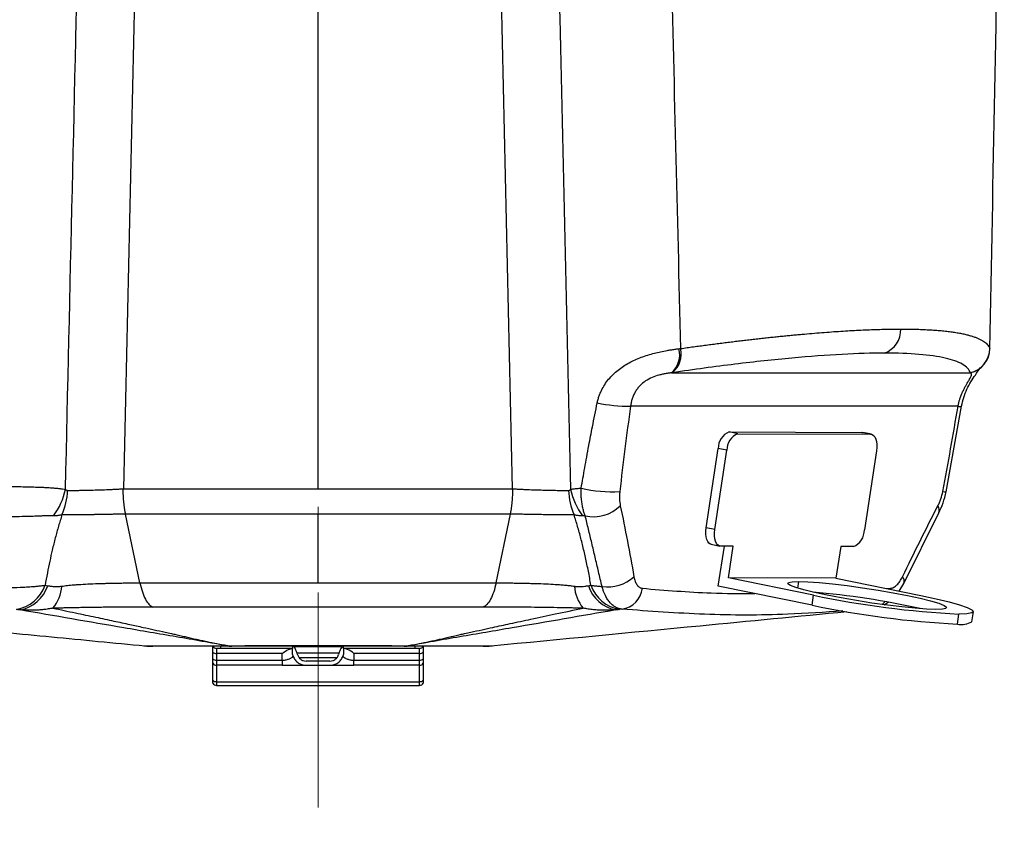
# Model space of a CAD drawing. Header units: millimetres. Extents: x 0 to 594, y 0 to 420.
# Tile 4 of 40: x 119 to 177, y 49 to 97. Entities that reach past the tile are written whole.
import ezdxf

# ---------------------------------------------------------------- set-up
doc = ezdxf.new("R2010")
doc.units = ezdxf.units.MM
doc.linetypes.add('CENTERX2', pattern=[20.32, 12.7, -2.54, 2.54, -2.54])
doc.layers.add('SLD-0', color=7, linetype='Continuous')

msp = doc.modelspace()

# ---------------------------------------------------------------- linework, layer by layer
at = {"color": 7, "linetype": 'Continuous', "lineweight": 25}
for p, q in [((126.637128, 129.372408), (125.286829, 69.026606)), ((148.286218, 69.026595), (146.935918, 129.372408)), ((136.786523, 69.025239), (136.786523, 100.872408)), ((157.673466, 75.878467), (175.333987, 75.878467)), ((173.901096, 68.844172), (174.80978, 73.908048)), ((174.610341, 73.897773), (155.25349, 73.897773)), ((161.59941, 72.281848), (161.087689, 72.386037)), ((161.087689, 72.386037), (168.931765, 72.360603)), ((161.59941, 72.281848), (169.443486, 72.256414)), ((169.443486, 72.256414), (168.931765, 72.360603)), ((168.931765, 72.360603), (168.98007, 72.355692)), ((169.491792, 72.251503), (168.98007, 72.355692)), ((159.718501, 66.72502), (160.43673, 71.402851)), ((160.230222, 66.620831), (160.948452, 71.298662)), ((160.948452, 71.298662), (160.43673, 71.402851)), ((169.792032, 71.269987), (169.073802, 66.592156)), ((125.285672, 69.025239), (136.786523, 69.025239)), ((136.786523, 69.025239), (148.287365, 69.025239)), ((126.263233, 63.468113), (125.413172, 67.532554)), ((136.786523, 67.532451), (125.413194, 67.532451)), ((148.159853, 67.532451), (136.786523, 67.532451)), ((136.786523, 63.467947), (136.786523, 67.532451)), ((147.309814, 63.468114), (148.159874, 67.532554)), ((171.40196, 63.433079), (173.474109, 67.597061)), ((160.230222, 66.620831), (159.718501, 66.72502)), ((160.018741, 65.743504), (160.530462, 65.639315)), ((160.437645, 63.27415), (160.799926, 65.633687)), ((161.327381, 65.631977), (160.578768, 65.634404)), ((161.04009, 63.760845), (161.327381, 65.631977)), ((167.67423, 65.611398), (167.386938, 63.740265)), ((168.422844, 65.60897), (167.67423, 65.611398)), ((166.072014, 62.736321), (161.04009, 63.760845)), ((167.386938, 63.740265), (161.04009, 63.760845)), ((165.133465, 63.154557), (165.194313, 63.55086)), ((167.386938, 63.740265), (172.418863, 62.715741)), ((171.123007, 62.979584), (171.40196, 63.43308)), ((171.38809, 63.408042), (171.401706, 63.432552)), ((165.98129, 62.145437), (160.437645, 63.27415)), ((170.376478, 63.131581), (170.62603, 63.144468)), ((170.616829, 63.082644), (170.62603, 63.144468)), ((165.98129, 62.145437), (166.072014, 62.736321)), ((170.252827, 62.175449), (170.481249, 62.318787)), ((175.431164, 61.171467), (175.521888, 61.762351)), ((174.57043, 61.032481), (174.661154, 61.623365)), ((125.897999, 59.808302), (125.908841, 59.807383)), ((126.493117, 59.751074), (126.551517, 59.745427)), ((130.570017, 59.367939), (130.570017, 59.721347)), ((130.570017, 58.973782), (130.570017, 59.367939)), ((131.036523, 59.596347), (130.786523, 59.596347)), ((130.786523, 59.596347), (130.786523, 59.293426)), ((131.036523, 59.596347), (131.036523, 59.721347)), ((135.286523, 59.596347), (131.036523, 59.596347)), ((135.286523, 59.721347), (135.286523, 59.596347)), ((135.286523, 59.231133), (135.286523, 59.596347)), ((138.286523, 59.596347), (138.286523, 59.721347)), ((142.536523, 59.596347), (138.286523, 59.596347)), ((138.286523, 59.596347), (138.286523, 59.231133)), ((142.536523, 59.596347), (142.536523, 59.721347)), ((142.786523, 59.596347), (142.536523, 59.596347)), ((142.786523, 59.293426), (142.786523, 59.596347)), ((143.00303, 59.721347), (143.00303, 59.367939)), ((143.00303, 59.367939), (143.00303, 58.973782)), ((147.02153, 59.745427), (147.102338, 59.753234)), ((147.663747, 59.807344), (147.675041, 59.808302)), ((130.570017, 58.721347), (130.570017, 58.973782)), ((134.661523, 59.293426), (130.786523, 59.293426)), ((130.786523, 59.293426), (130.786523, 58.899269)), ((130.786523, 58.899269), (134.661523, 58.899269)), ((130.786523, 58.899269), (130.786523, 58.596347)), ((134.661523, 58.899269), (134.661523, 59.293426)), ((134.661523, 58.899269), (134.661523, 58.596347)), ((137.987957, 59.30893), (135.585147, 59.30893)), ((135.668047, 59.04747), (137.904948, 59.04747)), ((137.491501, 58.846347), (136.081545, 58.846347)), ((138.911523, 59.293426), (138.911523, 58.899269)), ((142.786523, 59.293426), (138.911523, 59.293426)), ((138.911523, 58.596347), (138.911523, 58.899269)), ((138.911523, 58.899269), (142.786523, 58.899269)), ((142.786523, 58.899269), (142.786523, 59.293426)), ((142.786523, 58.596347), (142.786523, 58.899269)), ((143.00303, 58.973782), (143.00303, 58.721347)), ((130.570017, 57.715066), (130.570017, 58.721347)), ((134.661523, 58.596347), (130.786523, 58.596347)), ((130.786523, 58.596347), (130.786523, 57.626678)), ((136.081545, 58.596347), (137.491501, 58.596347)), ((142.786523, 58.596347), (138.911523, 58.596347)), ((142.786523, 57.626678), (142.786523, 58.596347)), ((143.00303, 58.721347), (143.00303, 57.715066)), ((130.570017, 57.532008), (130.570017, 57.715066)), ((130.786523, 57.626678), (142.786523, 57.626678)), ((130.786523, 57.626678), (130.786523, 57.407008)), ((142.786523, 57.407008), (142.786523, 57.626678)), ((143.00303, 57.715066), (143.00303, 57.532008)), ((130.786523, 57.407008), (142.786523, 57.407008))]:
    msp.add_line(p, q, dxfattribs=at)
at = {"color": 7, "linetype": 'Continuous', "lineweight": 25, "flags": 128}
for points in [[(169.443486, 72.256414), (169.538078, 72.237175), (169.623223, 72.18083), (169.695651, 72.089544), (169.752577, 71.966825), (169.791814, 71.817389), (169.811855, 71.646979), (169.811928, 71.462144), (169.792032, 71.269987)], [(160.018741, 65.743504), (159.972455, 65.757832), (159.88731, 65.814177), (159.814882, 65.905463), (159.757956, 66.028182), (159.718718, 66.177618), (159.698678, 66.348028), (159.698605, 66.532863), (159.718501, 66.72502)], [(160.578768, 65.634404), (160.484176, 65.653643), (160.399031, 65.709988), (160.326603, 65.801274), (160.269677, 65.923993), (160.23044, 66.073429), (160.210399, 66.243839), (160.210326, 66.428674), (160.230222, 66.620831)], [(173.296564, 61.901202), (172.755613, 61.918553), (172.079768, 61.966934), (171.295002, 62.044487), (170.431471, 62.148231), (169.522363, 62.27418), (168.602612, 62.417494), (167.707565, 62.572664), (166.871617, 62.733728), (166.126894, 62.894496), (165.502015, 63.04879), (165.020993, 63.190681), (164.702315, 63.314716), (164.558226, 63.416127), (164.594264, 63.491019), (164.809045, 63.536513), (165.194313, 63.55086)], [(165.194313, 63.55086), (165.735264, 63.533509), (166.411109, 63.485128), (167.195875, 63.407575), (168.059405, 63.30383), (168.968514, 63.177881), (169.888265, 63.034568), (170.783312, 62.879398), (171.61926, 62.718334), (172.363983, 62.557566), (172.988862, 62.403271), (173.469884, 62.261381), (173.788562, 62.137346), (173.932651, 62.035935), (173.896612, 61.961043), (173.681832, 61.915549), (173.296564, 61.901202)], [(170.128892, 62.188364), (170.243995, 62.299009), (170.296293, 62.359229)], [(172.418863, 62.715741), (173.31108, 62.524422), (174.079766, 62.339228), (174.701562, 62.165787), (175.157577, 62.009369), (175.433955, 61.874726), (175.522298, 61.765949), (175.419921, 61.686345), (175.129936, 61.63833), (174.661154, 61.623365)]]:
    msp.add_lwpolyline(points, dxfattribs=at)
at = {"color": 7, "linetype": 'Continuous', "lineweight": 25}
for centre, radius, start, end in [((169.752086, 78.425688), 1.475464, 290.31787241, 1.5165262), ((156.730058, 76.954108), 1.430742, 311.25291627, 13.99276794), ((156.82724, 76.979388), 1.420808, 309.80542954, 13.48059572), ((174.993163, 77.350156), 1.500908, 283.02973526, 358.48986065), ((175.001777, 77.336868), 1.49576, 282.83249135, 358.58991433), ((155.255904, 83.597177), 9.699404, 258.29014211, 269.98573975), ((174.692709, 74.249467), 0.361211, 256.81859465, 288.87969674), ((161.481554, 71.418172), 1.044936, 112.14352485, 180.84014593), ((161.993275, 71.313983), 1.044936, 112.14352485, 180.84014593), ((118.082092, 69.76779), 3.858688, 322.68750663, 348.38960053), ((118.239082, 69.020787), 3.743766, 335.77553866, 358.64511332), ((155.333867, 69.020602), 3.743687, 181.35191069, 204.22175318), ((155.490949, 69.767754), 3.858675, 191.60980554, 217.31237576), ((154.132863, 76.32049), 7.470662, 256.10313734, 273.73514263), ((173.882422, 69.557505), 0.713591, 255.80742693, 271.49799513), ((153.068563, 69.639674), 2.263728, 257.4470734, 314.32975051), ((173.044702, 67.755917), 0.45781, 339.64953194, 35.28533422), ((168.028979, 66.576835), 1.044936, 292.14352485, 0.84014593), ((153.89544, 65.580459), 2.34876, 262.0715273, 311.66454238), ((171.032129, 63.569077), 0.393988, 339.72528499, 40.66797269), ((118.603088, 64.043506), 2.177547, 279.4441593, 340.69902336), ((118.789217, 63.959347), 2.126791, 280.66194024, 341.87264307), ((119.438709, 63.401441), 2.201827, 319.62492151, 356.55365089), ((154.134299, 63.401465), 2.201815, 183.44695141, 220.37604942), ((154.783865, 63.959304), 2.126753, 198.12644135, 259.33709998), ((154.969938, 64.043518), 2.17756, 199.30128684, 260.55613287), ((154.53486, 63.325364), 1.430292, 278.77939463, 352.73387748), ((162.219299, 16.964557), 46.110769, 77.27768649, 85.26512184), ((177.396309, 116.431143), 54.875984, 258.0907838, 267.1430526), ((177.305585, 115.840259), 54.875984, 258.0907838, 267.1430526), ((174.821728, 62.210941), 1.204956, 257.96237014, 300.38278368), ((126.552544, 59.757529), 0.012146, 263.83922126, 267.77796522), ((127.030733, 64.722234), 4.999826, 264.49676424, 269.99999982), ((127.030734, 64.718099), 4.995691, 264.50178414, 269.99999567), ((130.786523, 59.846347), 0.25, 210, 270), ((130.771318, 59.601044), 0.307994, 229.18728038, 272.82976613), ((131.440408, 63.286243), 3.540869, 270.17406741, 270.40536418), ((131.701296, 61.095068), 1.37266, 259.50072996, 269.97456202), ((131.701365, 60.940886), 1.218478, 258.83667843, 269.96810982), ((141.871711, 60.940903), 1.218495, 270.03188938, 281.16324467), ((141.871779, 61.095083), 1.372675, 270.02543744, 280.49921134), ((142.132668, 63.28623), 3.540856, 269.59464147, 269.82593574), ((142.786523, 59.846347), 0.25, 270, 330), ((142.801728, 59.601044), 0.307994, 267.17023387, 310.81271962), ((146.542314, 64.722234), 4.999826, 270.00000018, 275.50323612), ((146.542314, 64.7181), 4.995692, 270.00000433, 275.49821531), ((147.020504, 59.757528), 0.012144, 272.22222452, 276.16125141), ((130.771318, 59.206887), 0.307994, 229.18728038, 272.82976613), ((142.801728, 59.206887), 0.307994, 267.17023387, 310.81271962), ((130.786523, 58.846347), 0.25, 210, 270), ((142.786523, 58.846347), 0.25, 270, 330), ((130.77473, 57.907149), 0.28072, 223.1769461, 272.40774531), ((142.798316, 57.907149), 0.28072, 267.59225469, 316.8230539), ((130.786523, 57.657008), 0.25, 210, 270), ((142.786523, 57.657008), 0.25, 270, 330)]:
    msp.add_arc(centre, radius, start, end, dxfattribs=at)
for points, knots in [([(121.861827, 68.991207), (122.132885, 80.800808), (122.594842, 100.927645), (123.068654, 121.05497), (123.264453, 129.372408)], [0, 0, 0, 0, 0.586758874, 1, 1, 1, 1]), ([(150.308459, 129.372408), (150.563596, 118.524286), (151.036969, 98.396981), (151.498461, 78.270168), (151.711219, 68.991212)], [0, 0, 0, 0, 0.538975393, 1, 1, 1, 1]), ([(156.918269, 129.372408), (157.154038, 119.990208), (157.590139, 102.635987), (158.014133, 85.282353), (158.208903, 77.310601)], [0, 0, 0, 0, 0.540629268, 1, 1, 1, 1]), ([(176.49355, 77.310601), (176.686792, 87.479694), (176.981417, 102.983856), (177.251321, 118.488537), (177.344197, 123.823785)], [0, 0, 0, 0, 0.655894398, 1, 1, 1, 1]), ([(158.208903, 77.310601), (158.337531, 77.328686), (158.594565, 77.364823), (158.976273, 77.417453), (159.354694, 77.468868), (159.729542, 77.518959), (160.100846, 77.567754), (160.468552, 77.615247), (160.832629, 77.661439), (161.19304, 77.70633), (161.549753, 77.749919), (161.902734, 77.792208), (162.25195, 77.833195), (162.59737, 77.872881), (162.938963, 77.911266), (163.2767, 77.94835), (163.610551, 77.984133), (163.940488, 78.018615), (164.266483, 78.051795), (164.58851, 78.083674), (164.906542, 78.114252), (165.220555, 78.143529), (165.628818, 78.180376), (166.126224, 78.223015), (166.705773, 78.269094), (167.270527, 78.310322), (167.820253, 78.346701), (168.354721, 78.378229), (168.873722, 78.404908), (169.377019, 78.426731), (169.864519, 78.443728), (170.335632, 78.455782), (170.791656, 78.463335), (171.081953, 78.464269), (171.227033, 78.464736)], [0, 0, 0, 0, 0.024231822, 0.048421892, 0.072570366, 0.096677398, 0.120743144, 0.144767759, 0.168751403, 0.192694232, 0.216596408, 0.240458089, 0.264279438, 0.288060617, 0.311801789, 0.335503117, 0.359164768, 0.382786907, 0.406369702, 0.429913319, 0.453417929, 0.476883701, 0.500310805, 0.54598668, 0.591608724, 0.637178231, 0.682696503, 0.728164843, 0.773584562, 0.818956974, 0.864283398, 0.909565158, 0.954803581, 1, 1, 1, 1]), ([(171.227033, 78.464736), (171.301752, 78.464608), (171.451226, 78.464352), (171.669818, 78.462281), (171.88432, 78.458975), (172.094294, 78.454314), (172.299813, 78.448328), (172.500815, 78.441011), (172.697276, 78.432364), (172.889161, 78.422387), (173.07644, 78.411079), (173.259079, 78.398441), (173.43705, 78.384473), (173.610322, 78.369174), (173.778865, 78.352545), (173.942651, 78.334586), (174.101651, 78.315297), (174.255838, 78.294677), (174.405184, 78.272727), (174.549664, 78.249447), (174.68925, 78.224836), (174.823918, 78.198895), (174.991267, 78.163715), (175.185098, 78.117577), (175.39713, 78.05829), (175.591806, 77.994259), (175.768884, 77.925484), (175.928126, 77.851964), (176.069313, 77.773701), (176.19219, 77.690689), (176.29667, 77.602954), (176.38208, 77.510392), (176.449971, 77.413399), (176.479008, 77.344905), (176.49355, 77.310601)], [0, 0, 0, 0, 0.023665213, 0.047341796, 0.07102994, 0.094729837, 0.118441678, 0.142165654, 0.165901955, 0.189650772, 0.213412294, 0.23718671, 0.260974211, 0.284774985, 0.30858922, 0.332417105, 0.356258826, 0.380114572, 0.40398453, 0.427868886, 0.451767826, 0.475681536, 0.499610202, 0.544374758, 0.589280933, 0.63432991, 0.679522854, 0.724860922, 0.770345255, 0.815976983, 0.861757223, 0.90768708, 0.953767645, 1, 1, 1, 1]), ([(153.287354, 74.099638), (153.295137, 74.135792), (153.310729, 74.208218), (153.338929, 74.31563), (153.370734, 74.422292), (153.406537, 74.528112), (153.446297, 74.633118), (153.490099, 74.737312), (153.575983, 74.922733), (153.722319, 75.183059), (153.95189, 75.496193), (154.217561, 75.784271), (154.511462, 76.041911), (154.833625, 76.273548), (155.283606, 76.540683), (155.896677, 76.814168), (156.528934, 77.008954), (157.038477, 77.127815), (157.36577, 77.190952), (157.64759, 77.237091), (157.884481, 77.271426), (158.039569, 77.290415), (158.118344, 77.30006)], [0, 0, 0, 0, 0.017534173, 0.035125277, 0.052798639, 0.070579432, 0.088492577, 0.106562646, 0.124813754, 0.186744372, 0.250300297, 0.312091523, 0.375250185, 0.437146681, 0.500319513, 0.621715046, 0.749912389, 0.811227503, 0.8750811, 0.915278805, 0.956966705, 1, 1, 1, 1]), ([(170.264409, 77.042026), (169.509647, 77.042026), (168.671446, 77.017897), (166.841042, 76.920321), (165.84887, 76.846872), (163.73056, 76.651717), (162.604477, 76.530017), (160.244213, 76.241517), (159.010102, 76.07473), (157.736816, 75.887891)], [0, 0, 0, 0, 0.25, 0.25, 0.5, 0.5, 0.75, 0.75, 1, 1, 1, 1]), ([(175.331553, 75.887891), (175.266012, 76.07473), (175.110031, 76.241517), (174.614658, 76.530017), (174.27526, 76.651717), (173.418449, 76.846872), (172.901058, 76.920321), (171.701395, 77.017897), (171.019171, 77.042026), (170.264409, 77.042026)], [0, 0, 0, 0, 0.25, 0.25, 0.5, 0.5, 0.75, 0.75, 1, 1, 1, 1]), ([(157.673466, 75.878467), (157.638525, 75.874282), (157.569457, 75.866009), (157.463759, 75.851046), (157.358189, 75.834146), (157.252594, 75.814937), (157.147132, 75.793256), (157.041869, 75.768871), (156.83779, 75.71576), (156.533552, 75.61391), (156.135708, 75.4059), (155.846151, 75.16657), (155.651785, 74.936572), (155.52991, 74.752119), (155.427103, 74.549994), (155.349933, 74.346365), (155.289, 74.126284), (155.265973, 73.978105), (155.25349, 73.897773)], [0, 0, 0, 0, 0.038175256, 0.075460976, 0.111905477, 0.147560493, 0.182481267, 0.216726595, 0.250358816, 0.378982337, 0.499816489, 0.624443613, 0.68487809, 0.749515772, 0.808723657, 0.874942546, 0.932202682, 1, 1, 1, 1]), ([(174.610341, 73.897773), (174.616632, 73.931424), (174.628842, 73.996728), (174.650327, 74.090713), (174.672721, 74.177984), (174.69571, 74.258549), (174.735042, 74.385134), (174.793934, 74.54877), (174.880136, 74.750716), (174.969775, 74.935176), (175.094141, 75.166138), (175.238275, 75.40599), (175.361107, 75.614007), (175.405911, 75.724866), (175.41068, 75.788755), (175.400065, 75.825965), (175.375827, 75.856258), (175.34812, 75.870965), (175.333987, 75.878467)], [0, 0, 0, 0, 0.028333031, 0.054983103, 0.079951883, 0.103241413, 0.124854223, 0.190934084, 0.250035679, 0.314677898, 0.37511993, 0.500599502, 0.621163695, 0.749503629, 0.808783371, 0.870089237, 0.933734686, 1, 1, 1, 1]), ([(174.80978, 73.908048), (174.901592, 74.251815), (175.084583, 74.93698), (175.583008, 75.678926), (175.834606, 76.043103), (175.931635, 76.183547)], [0, 0, 0, 0, 0.3821870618, 0.7617418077, 1, 1, 1, 1]), ([(152.338598, 69.068496), (152.371836, 69.260399), (152.440309, 69.655731), (152.549167, 70.266537), (152.666765, 70.912351), (152.817734, 71.721293), (153.021931, 72.787446), (153.19177, 73.627093), (153.287354, 74.099638)], [0, 0, 0, 0, 0.114658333, 0.23620294, 0.364646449, 0.500001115, 0.718606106, 1, 1, 1, 1]), ([(115.164726, 69.089879), (115.209516, 69.09361), (115.300253, 69.101166), (115.441709, 69.111102), (115.589342, 69.120226), (115.743488, 69.128432), (115.904101, 69.13577), (116.071199, 69.142248), (116.244729, 69.147886), (116.424605, 69.152705), (116.610688, 69.156725), (116.802789, 69.159971), (117.000663, 69.162465), (117.204007, 69.164234), (117.412456, 69.165303), (117.625585, 69.1657), (117.842904, 69.165452), (118.063863, 69.164587), (118.287848, 69.163132), (118.514196, 69.161113), (118.828682, 69.157595), (119.220909, 69.151809), (119.674632, 69.142387), (120.094248, 69.130521), (120.457208, 69.116808), (120.768303, 69.101426), (121.033458, 69.084734), (121.274577, 69.065623), (121.491975, 69.043844), (121.687895, 69.019736), (121.804763, 69.000567), (121.861827, 68.991207)], [0, 0, 0, 0, 0.021375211, 0.043302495, 0.065787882, 0.088836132, 0.11245061, 0.136633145, 0.161383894, 0.186701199, 0.212581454, 0.239018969, 0.266005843, 0.293531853, 0.321584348, 0.350148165, 0.379205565, 0.408736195, 0.438717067, 0.469122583, 0.499924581, 0.566154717, 0.629983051, 0.691161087, 0.749507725, 0.795783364, 0.840262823, 0.882921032, 0.923752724, 0.962770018, 1, 1, 1, 1]), ([(121.861827, 68.991207), (121.871595, 68.982289), (121.890441, 68.965084), (121.920713, 68.946772), (121.950942, 68.934825), (121.97168, 68.933105), (121.9818, 68.932266)], [0, 0, 0, 0, 0.275253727, 0.531059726, 0.77114028, 1, 1, 1, 1]), ([(121.9818, 68.932266), (122.009481, 68.931979), (122.065098, 68.931403), (122.153771, 68.930977), (122.246634, 68.930855), (122.343898, 68.931066), (122.445281, 68.931598), (122.550599, 68.932448), (122.659605, 68.933616), (122.772039, 68.9351), (122.887611, 68.936901), (123.006011, 68.93902), (123.126913, 68.94146), (123.24997, 68.944227), (123.374833, 68.947322), (123.600292, 68.953464), (123.941692, 68.964404), (124.319019, 68.978926), (124.62462, 68.9923), (124.852263, 69.003009), (125.052873, 69.013258), (125.197598, 69.020531), (125.265773, 69.025172), (125.286829, 69.026606)], [0, 0, 0, 0, 0.034362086, 0.0690427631, 0.104016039, 0.1392543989, 0.1747289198, 0.2104094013, 0.2462645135, 0.282261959, 0.3183686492, 0.3545508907, 0.3907745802, 0.4270054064, 0.4632090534, 0.4993514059, 0.6205327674, 0.7489855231, 0.8103928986, 0.8743697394, 0.9398769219, 0.9814313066, 1, 1, 1, 1]), ([(125.413151, 67.532656), (125.406463, 67.566408), (125.393501, 67.631835), (125.376302, 67.729412), (125.361294, 67.821941), (125.34838, 67.909055), (125.337334, 67.990241), (125.327972, 68.065118), (125.320114, 68.133365), (125.313592, 68.194725), (125.306235, 68.269712), (125.298527, 68.358308), (125.291103, 68.460435), (125.285536, 68.554513), (125.281548, 68.640269), (125.278895, 68.717515), (125.277349, 68.786133), (125.276731, 68.846049), (125.276836, 68.897243), (125.277635, 68.939674), (125.278713, 68.973462), (125.28072, 68.998369), (125.281857, 69.015087), (125.284725, 69.022718), (125.285672, 69.025239)], [0, 0, 0, 0, 0.074659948, 0.144723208, 0.210087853, 0.270672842, 0.326415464, 0.377268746, 0.423198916, 0.464182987, 0.50020651, 0.572511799, 0.639155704, 0.700114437, 0.755381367, 0.804963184, 0.848876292, 0.887143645, 0.919792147, 0.946850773, 0.968349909, 0.984323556, 0.994822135, 1, 1, 1, 1]), ([(148.159874, 67.532554), (148.166272, 67.564808), (148.179068, 67.629318), (148.196656, 67.728684), (148.213036, 67.829781), (148.228071, 67.932663), (148.241772, 68.037134), (148.254103, 68.143063), (148.268169, 68.280478), (148.281478, 68.443995), (148.290083, 68.601357), (148.29413, 68.714856), (148.295792, 68.786822), (148.29639, 68.847189), (148.296214, 68.898131), (148.295331, 68.940379), (148.294172, 68.97401), (148.292131, 68.998766), (148.290993, 69.01527), (148.288256, 69.022792), (148.287365, 69.025239)], [0, 0, 0, 0, 0.071367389, 0.142734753, 0.214102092, 0.285469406, 0.356836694, 0.428203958, 0.499571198, 0.631209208, 0.749683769, 0.80467694, 0.849825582, 0.88786967, 0.920365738, 0.947316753, 0.968728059, 0.984610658, 0.994993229, 1, 1, 1, 1]), ([(148.286218, 69.026595), (148.30742, 69.025149), (148.375744, 69.020488), (148.520477, 69.013221), (148.721952, 69.002952), (148.949464, 68.99225), (149.255628, 68.978856), (149.631931, 68.964403), (150.005537, 68.952397), (150.29237, 68.944869), (150.506998, 68.940129), (150.714612, 68.936367), (150.913427, 68.933573), (151.101926, 68.931732), (151.27842, 68.930878), (151.442912, 68.930924), (151.542027, 68.931828), (151.591222, 68.932277)], [0, 0, 0, 0, 0.018699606, 0.060259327, 0.125640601, 0.190488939, 0.251034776, 0.379966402, 0.500688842, 0.563868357, 0.62718811, 0.690464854, 0.753515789, 0.816161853, 0.878230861, 0.939560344, 1, 1, 1, 1]), ([(151.711219, 68.991212), (151.741037, 68.996263), (151.801338, 69.006477), (151.897303, 69.020473), (151.998705, 69.033747), (152.106105, 69.046176), (152.219221, 69.057888), (152.298533, 69.064936), (152.338598, 69.068496)], [0, 0, 0, 0, 0.157788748, 0.319098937, 0.4839587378, 0.6523887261, 0.8244012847, 1, 1, 1, 1]), ([(152.57655, 67.430076), (152.563422, 67.465173), (152.536741, 67.536504), (152.500717, 67.648696), (152.467141, 67.766836), (152.436679, 67.89111), (152.40956, 68.021287), (152.386125, 68.157158), (152.366666, 68.29841), (152.351475, 68.444652), (152.340772, 68.595411), (152.334892, 68.750144), (152.333567, 68.90819), (152.336914, 69.014858), (152.338598, 69.068496)], [0, 0, 0, 0, 0.0722779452, 0.1468982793, 0.2237932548, 0.302880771, 0.3840642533, 0.4672326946, 0.5522608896, 0.6390098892, 0.7273276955, 0.8170502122, 0.9080024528, 1, 1, 1, 1]), ([(154.619535, 68.865696), (154.610778, 68.78916), (154.605012, 68.713632), (154.599216, 68.564515), (154.599235, 68.490733), (154.607585, 68.27771), (154.623975, 68.144803), (154.650426, 68.020361)], [0, 0, 0, 0, 0.25, 0.25, 0.5, 0.5, 1, 1, 1, 1]), ([(173.418405, 68.02037), (173.45063, 68.082584), (173.481098, 68.14718), (173.538361, 68.281354), (173.565304, 68.351387), (173.638734, 68.565151), (173.678238, 68.712688), (173.707462, 68.865695)], [0, 0, 0, 0, 0.25, 0.25, 0.5, 0.5, 1, 1, 1, 1]), ([(173.474107, 67.597056), (173.565586, 67.79131), (173.748626, 68.179995), (173.850258, 68.622713), (173.901096, 68.844172)], [0, 0, 0, 0, 0.49977532, 1, 1, 1, 1]), ([(125.413172, 67.532554), (125.372717, 67.531547), (125.292194, 67.529544), (125.17002, 67.526628), (125.047679, 67.523796), (124.925042, 67.521051), (124.802166, 67.518389), (124.679049, 67.515809), (124.555705, 67.513312), (124.432117, 67.510896), (124.308478, 67.508563), (124.185251, 67.506326), (124.062969, 67.504197), (123.941916, 67.502178), (123.82212, 67.500268), (123.703547, 67.498463), (123.586194, 67.496763), (123.470041, 67.495164), (123.355092, 67.493667), (123.241351, 67.492271), (123.129118, 67.490979), (123.018802, 67.489797), (122.91079, 67.48873), (122.805172, 67.487774), (122.701902, 67.486927), (122.600949, 67.486185), (122.502274, 67.485548), (122.405863, 67.485014), (122.311677, 67.48458), (122.219741, 67.484247), (122.130201, 67.484015), (122.043356, 67.483884), (121.959424, 67.483851), (121.878448, 67.483914), (121.800427, 67.484073), (121.725084, 67.484316), (121.677122, 67.484555), (121.65319, 67.484674)], [0, 0, 0, 0, 0.031204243, 0.062108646, 0.092759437, 0.123200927, 0.153475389, 0.183623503, 0.213682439, 0.243691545, 0.273707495, 0.303610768, 0.33324729, 0.362618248, 0.391781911, 0.420764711, 0.449607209, 0.478346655, 0.507016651, 0.535643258, 0.56425841, 0.592684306, 0.620835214, 0.648764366, 0.676493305, 0.704057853, 0.731490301, 0.758823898, 0.78607669, 0.813300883, 0.840487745, 0.86753546, 0.894353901, 0.920978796, 0.947445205, 0.973776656, 1, 1, 1, 1]), ([(151.919758, 67.484683), (151.88995, 67.484542), (151.830326, 67.484261), (151.735885, 67.484019), (151.637842, 67.483907), (151.535791, 67.483941), (151.429786, 67.484119), (151.319728, 67.484445), (151.205827, 67.484924), (151.088569, 67.485553), (150.968464, 67.48633), (150.845771, 67.487252), (150.720467, 67.488319), (150.592542, 67.489533), (150.461965, 67.490895), (150.32869, 67.492409), (150.103921, 67.495165), (149.786704, 67.49964), (149.369362, 67.50654), (148.974642, 67.514134), (148.630042, 67.521592), (148.367134, 67.52772), (148.220867, 67.531131), (148.159874, 67.532554)], [0, 0, 0, 0, 0.03258624, 0.06518211, 0.09783906, 0.130608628, 0.163540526, 0.196690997, 0.230119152, 0.263628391, 0.297056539, 0.330478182, 0.363937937, 0.397493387, 0.431204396, 0.465124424, 0.499317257, 0.600838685, 0.699332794, 0.802831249, 0.887430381, 0.953059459, 1, 1, 1, 1]), ([(121.151078, 67.428789), (121.117601, 67.42934), (121.04965, 67.430458), (120.942376, 67.429912), (120.829193, 67.428064), (120.70966, 67.424947), (120.530543, 67.419119), (120.282726, 67.40947), (119.861262, 67.392856), (119.299955, 67.375995), (118.598583, 67.370062), (117.878903, 67.381959), (117.278612, 67.403044), (116.807918, 67.422664), (116.494141, 67.43537), (116.226031, 67.444455), (116.000616, 67.450201), (115.856929, 67.450963), (115.786348, 67.451337)], [0, 0, 0, 0, 0.023626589, 0.04795802, 0.073018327, 0.098828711, 0.125407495, 0.186461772, 0.250374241, 0.372907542, 0.50009448, 0.625986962, 0.749876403, 0.813451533, 0.875035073, 0.918175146, 0.959806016, 1, 1, 1, 1]), ([(121.65319, 67.484674), (121.619176, 67.37583), (121.550267, 67.155328), (121.45138, 66.820582), (121.354289, 66.477547), (121.259616, 66.126231), (121.167426, 65.766617), (121.055258, 65.305638), (120.92629, 64.73362), (120.78461, 64.041001), (120.701108, 63.567042), (120.658247, 63.32376)], [0, 0, 0, 0, 0.078273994, 0.158573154, 0.240899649, 0.325255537, 0.411642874, 0.500063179, 0.657617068, 0.824255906, 1, 1, 1, 1]), ([(121.653187, 67.484639), (121.62565, 67.478166), (121.570558, 67.465214), (121.487305, 67.450519), (121.403676, 67.439269), (121.31969, 67.431896), (121.235406, 67.427975), (121.179221, 67.428518), (121.151078, 67.428789)], [0, 0, 0, 0, 0.165961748, 0.332043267, 0.498365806, 0.665051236, 0.832221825, 1, 1, 1, 1]), ([(152.42198, 67.428778), (152.388212, 67.42854), (152.320816, 67.428066), (152.219724, 67.434145), (152.119111, 67.44533), (152.018992, 67.461611), (151.952821, 67.476991), (151.919752, 67.484678)], [0, 0, 0, 0, 0.2012346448, 0.4016407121, 0.6014298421, 0.8008130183, 1, 1, 1, 1]), ([(152.914771, 63.323757), (152.890294, 63.464449), (152.841857, 63.742858), (152.763363, 64.156168), (152.68171, 64.560682), (152.596584, 64.956421), (152.508273, 65.343392), (152.416926, 65.721604), (152.322729, 66.091071), (152.225907, 66.451802), (152.126531, 66.803811), (152.025263, 67.147091), (151.954617, 67.37314), (151.919758, 67.484683)], [0, 0, 0, 0, 0.101633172, 0.201117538, 0.298453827, 0.393643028, 0.486686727, 0.57758654, 0.666344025, 0.752961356, 0.837441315, 0.919786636, 1, 1, 1, 1]), ([(153.571459, 63.25415), (153.502456, 63.545959), (153.36568, 64.124383), (153.163962, 64.981314), (152.965946, 65.818259), (152.771093, 66.634192), (152.640952, 67.166623), (152.576561, 67.430058)], [0, 0, 0, 0, 0.207585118, 0.411474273, 0.611623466, 0.807839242, 1, 1, 1, 1]), ([(114.453238, 63.518678), (114.501221, 63.509973), (114.596867, 63.492622), (114.743183, 63.467712), (114.890716, 63.443785), (115.039471, 63.420944), (115.189139, 63.399196), (115.339496, 63.378562), (115.490294, 63.35905), (115.641295, 63.340656), (115.79227, 63.323373), (116.156504, 63.284229), (116.745597, 63.233348), (117.565107, 63.192471), (118.382619, 63.179898), (119.048353, 63.194699), (119.566222, 63.221012), (119.899824, 63.244827), (120.184678, 63.270258), (120.423979, 63.294918), (120.579617, 63.314079), (120.658247, 63.32376)], [0, 0, 0, 0, 0.025975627, 0.051778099, 0.077395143, 0.102814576, 0.128024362, 0.153012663, 0.177767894, 0.202278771, 0.226534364, 0.250524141, 0.376209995, 0.500212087, 0.623822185, 0.749366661, 0.811316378, 0.874576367, 0.915447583, 0.957283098, 1, 1, 1, 1]), ([(121.636554, 63.26908), (121.690737, 63.27675), (121.801935, 63.292491), (121.975056, 63.313074), (122.158609, 63.332296), (122.352886, 63.349766), (122.557487, 63.365656), (122.876238, 63.386921), (123.337859, 63.410245), (123.819793, 63.427309), (124.210363, 63.438167), (124.483248, 63.444714), (124.764312, 63.450535), (125.05231, 63.455596), (125.346932, 63.459901), (125.647879, 63.463435), (125.95545, 63.466266), (126.159426, 63.46749), (126.263233, 63.468113)], [0, 0, 0, 0, 0.036956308, 0.075843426, 0.116705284, 0.159647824, 0.204503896, 0.251029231, 0.367187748, 0.501098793, 0.556654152, 0.614411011, 0.673877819, 0.735046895, 0.798066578, 0.863093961, 0.930325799, 1, 1, 1, 1]), ([(126.263233, 63.468113), (127.942601, 63.468085), (129.677501, 63.468058), (133.203805, 63.468002), (134.995151, 63.467975), (136.786523, 63.467947)], [0, 0, 0, 0, 0.5, 0.5, 1, 1, 1, 1]), ([(126.263233, 63.468113), (126.343537, 63.081441), (126.454721, 62.748326), (126.716685, 62.254899), (126.867308, 62.095023), (127.02257, 62.037614)], [0, 0, 0, 0, 0.5, 0.5, 1, 1, 1, 1]), ([(136.786523, 63.467947), (138.577896, 63.467975), (140.369241, 63.468003), (143.895545, 63.468058), (145.630445, 63.468086), (147.309814, 63.468114)], [0, 0, 0, 0, 0.5, 0.5, 1, 1, 1, 1]), ([(147.309814, 63.468114), (147.270356, 63.281273), (147.222759, 63.102022), (147.11311, 62.774868), (147.051074, 62.627108), (146.916878, 62.376138), (146.844763, 62.273014), (146.69633, 62.117624), (146.620064, 62.065344), (146.544679, 62.037622)], [0, 0, 0, 0, 0.25, 0.25, 0.5, 0.5, 0.75, 0.75, 1, 1, 1, 1]), ([(147.309814, 63.468114), (147.365354, 63.467797), (147.475439, 63.467169), (147.641234, 63.465942), (147.805478, 63.464515), (147.968286, 63.462868), (148.129574, 63.461006), (148.289306, 63.458927), (148.447456, 63.456631), (148.604004, 63.454118), (148.758759, 63.451392), (148.911364, 63.44845), (149.061363, 63.445294), (149.208549, 63.441916), (149.352881, 63.438326), (149.494423, 63.434518), (149.798842, 63.425699), (150.239649, 63.410022), (150.737724, 63.384818), (151.122778, 63.358185), (151.417055, 63.332385), (151.686006, 63.303801), (151.855242, 63.280342), (151.936467, 63.269082)], [0, 0, 0, 0, 0.0373815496, 0.0740931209, 0.1101730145, 0.1456559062, 0.1805732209, 0.2149518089, 0.2488144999, 0.2821988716, 0.3151221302, 0.3474938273, 0.3792385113, 0.4103089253, 0.440763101, 0.4706248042, 0.4999055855, 0.6335266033, 0.7501591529, 0.8199736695, 0.8847306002, 0.9446762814, 1, 1, 1, 1]), ([(155.456821, 63.825818), (155.474699, 63.726091), (155.499272, 63.635473), (155.561709, 63.472322), (155.599309, 63.40105), (155.684706, 63.283377), (155.733541, 63.235873), (155.838138, 63.169423), (155.894014, 63.149777), (155.953666, 63.144464)], [0, 0, 0, 0, 0.25, 0.25, 0.5, 0.5, 0.75, 0.75, 1, 1, 1, 1]), ([(170.62603, 63.144468), (170.68731, 63.149782), (170.749461, 63.169456), (170.87546, 63.236738), (170.93791, 63.283791), (171.059197, 63.401557), (171.119102, 63.473657), (171.230545, 63.635815), (171.282628, 63.726091), (171.330969, 63.825829)], [0, 0, 0, 0, 0.25, 0.25, 0.5, 0.5, 0.75, 0.75, 1, 1, 1, 1]), ([(120.810449, 63.297638), (120.844898, 63.292084), (120.911702, 63.281311), (121.012232, 63.268418), (121.108604, 63.258612), (121.20751, 63.251634), (121.308293, 63.248012), (121.416087, 63.248757), (121.524422, 63.25461), (121.59973, 63.264328), (121.636554, 63.26908)], [0, 0, 0, 0, 0.137473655, 0.266591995, 0.387485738, 0.500232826, 0.629797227, 0.74864456, 0.877092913, 1, 1, 1, 1]), ([(151.936467, 63.269082), (151.960806, 63.26579), (152.010219, 63.259105), (152.084422, 63.252817), (152.168612, 63.248598), (152.264328, 63.248025), (152.398492, 63.252814), (152.568473, 63.267635), (152.694922, 63.287173), (152.762658, 63.297639)], [0, 0, 0, 0, 0.081131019, 0.164715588, 0.250898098, 0.369720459, 0.499324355, 0.731800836, 1, 1, 1, 1]), ([(152.914771, 63.323757), (152.958129, 63.318327), (153.04436, 63.30753), (153.175619, 63.292576), (153.307161, 63.278667), (153.4388, 63.26579), (153.52744, 63.258012), (153.571459, 63.25415)], [0, 0, 0, 0, 0.204844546, 0.407391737, 0.60751475, 0.805090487, 1, 1, 1, 1]), ([(154.753166, 61.91183), (154.733766, 61.913555), (154.694099, 61.917082), (154.633967, 61.927607), (154.571923, 61.942668), (154.508217, 61.963162), (154.443086, 61.989498), (154.345189, 62.037827), (154.207502, 62.128791), (154.045419, 62.283648), (153.895023, 62.482902), (153.781822, 62.682992), (153.69533, 62.876949), (153.627975, 63.056695), (153.590443, 63.187825), (153.57146, 63.25415)], [0, 0, 0, 0, 0.037433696, 0.076539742, 0.117316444, 0.15975588, 0.203843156, 0.249555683, 0.362332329, 0.499711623, 0.625529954, 0.749641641, 0.830858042, 0.914448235, 1, 1, 1, 1]), ([(155.953666, 63.144464), (157.305455, 63.032585), (159.511102, 62.850039), (161.744432, 62.83707), (162.609007, 62.83205)], [0, 0, 0, 0, 0.6128763, 1, 1, 1, 1]), ([(104.510157, 61.869916), (108.184843, 61.515777), (111.858647, 61.161641), (116.449286, 60.719049), (117.367338, 60.630535), (119.203419, 60.453516), (120.12139, 60.365013), (122.875964, 60.099498), (124.713749, 59.922455), (126.552073, 59.745392)], [0, 0, 0, 0, 0.5, 0.5, 0.625, 0.625, 0.75, 0.75, 1, 1, 1, 1]), ([(121.116107, 61.975113), (121.070399, 61.965545), (120.979038, 61.946421), (120.841083, 61.922317), (120.702731, 61.901459), (120.563996, 61.884064), (120.424993, 61.869924), (120.285797, 61.858939), (120.110987, 61.848954), (119.901348, 61.842997), (119.658473, 61.844428), (119.418373, 61.85285), (119.261238, 61.863801), (119.182703, 61.869274)], [0, 0, 0, 0, 0.071286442, 0.142486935, 0.213636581, 0.284772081, 0.355931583, 0.42715453, 0.498481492, 0.624510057, 0.749943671, 0.875022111, 1, 1, 1, 1]), ([(131.451166, 59.74539), (130.448517, 59.922375), (129.438805, 60.099356), (127.89627, 60.364773), (127.379316, 60.453245), (126.347131, 60.630207), (125.831202, 60.718694), (123.256588, 61.161158), (121.213349, 61.515212), (119.182703, 61.869274)], [0, 0, 0, 0, 0.25, 0.25, 0.375, 0.375, 0.5, 0.5, 1, 1, 1, 1]), ([(127.02257, 62.037613), (126.959654, 62.037561), (126.833979, 62.037458), (126.643581, 62.037142), (126.452361, 62.036708), (126.260401, 62.036144), (126.067986, 62.035454), (125.875343, 62.034636), (125.682724, 62.033691), (125.490378, 62.032618), (125.298552, 62.031418), (125.107487, 62.030091), (124.917418, 62.028637), (124.728578, 62.027056), (124.541197, 62.025347), (124.355503, 62.023511), (124.171715, 62.021547), (123.921414, 62.018667), (123.604286, 62.014588), (123.231135, 62.00908), (122.853475, 62.002738), (122.481727, 61.995852), (122.168432, 61.98958), (121.932097, 61.984849), (121.730108, 61.981017), (121.517939, 61.977573), (121.302737, 61.97516), (121.175795, 61.975134), (121.116105, 61.975122)], [0, 0, 0, 0, 0.0324032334, 0.0647254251, 0.0969484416, 0.1290547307, 0.1610274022, 0.1928502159, 0.2245063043, 0.2559781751, 0.2872486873, 0.3183011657, 0.349119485, 0.3796880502, 0.4099911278, 0.4400129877, 0.4697382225, 0.4991518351, 0.5615762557, 0.6241564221, 0.6821966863, 0.7488774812, 0.8115923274, 0.8441061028, 0.874282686, 0.9210858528, 0.9628936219, 1, 1, 1, 1]), ([(121.116105, 61.975122), (121.561499, 61.881328), (122.409216, 61.70281), (123.610428, 61.448041), (124.679122, 61.220228), (125.615561, 61.01929), (126.407763, 60.848155), (127.106314, 60.695014), (127.657784, 60.572851), (128.08841, 60.477687), (128.405883, 60.407645), (128.701706, 60.34106), (129.09863, 60.246748), (129.493681, 60.156475), (129.901611, 60.067688), (130.302892, 59.982249), (130.825968, 59.873749), (131.245678, 59.789552), (131.46546, 59.745462)], [0, 0, 0, 0, 0.123769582, 0.2355708, 0.335518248, 0.423676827, 0.500061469, 0.560964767, 0.625048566, 0.661107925, 0.687535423, 0.718778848, 0.750030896, 0.812534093, 0.842399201, 0.875025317, 0.934556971, 1, 1, 1, 1]), ([(146.544679, 62.037622), (146.457162, 62.03762), (146.108154, 62.037613), (145.318603, 62.037593), (144.202659, 62.037567), (142.948969, 62.037539), (141.328169, 62.037512), (139.273391, 62.037491), (137.353423, 62.037484), (136.004846, 62.037486), (135.243133, 62.037488), (134.482325, 62.037492), (133.722847, 62.037497), (132.965144, 62.037504), (132.209655, 62.037512), (131.456824, 62.037522), (130.707097, 62.037533), (129.960935, 62.037546), (129.218748, 62.037561), (128.481158, 62.037577), (127.747985, 62.037594), (127.264538, 62.037607), (127.02257, 62.037613)], [0, 0, 0, 0, 0.014027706, 0.055940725, 0.12556729, 0.189248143, 0.250250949, 0.374308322, 0.500781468, 0.539006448, 0.577237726, 0.615481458, 0.653743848, 0.692031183, 0.730349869, 0.768706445, 0.807107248, 0.845558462, 0.884066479, 0.922637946, 0.961279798, 1, 1, 1, 1]), ([(142.107617, 59.745462), (142.327426, 59.789553), (142.747167, 59.873748), (143.369182, 60.002823), (143.974929, 60.132668), (144.474627, 60.246729), (144.871269, 60.341069), (145.16717, 60.407663), (145.484669, 60.477701), (145.915237, 60.572833), (146.466712, 60.694976), (147.237886, 60.864016), (148.202027, 61.071981), (149.434736, 61.335787), (150.874336, 61.641715), (151.907022, 61.859274), (152.456936, 61.975126)], [0, 0, 0, 0, 0.065446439, 0.124974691, 0.18746575, 0.249968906, 0.281221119, 0.31246455, 0.338904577, 0.374951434, 0.439002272, 0.499938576, 0.597244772, 0.712959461, 0.847148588, 1, 1, 1, 1]), ([(154.390351, 61.869274), (152.359709, 61.515213), (150.316464, 61.161158), (147.741864, 60.718694), (147.225942, 60.630207), (146.193761, 60.453246), (145.676797, 60.364774), (144.134264, 60.099356), (143.124564, 59.922375), (142.121911, 59.74539)], [0, 0, 0, 0, 0.5, 0.5, 0.625, 0.625, 0.75, 0.75, 1, 1, 1, 1]), ([(152.456936, 61.975126), (152.42222, 61.975083), (152.350144, 61.974995), (152.233658, 61.975718), (152.10527, 61.977035), (151.963833, 61.979019), (151.812451, 61.9816), (151.644415, 61.984798), (151.46777, 61.988304), (151.282488, 61.99199), (150.910465, 61.999387), (150.344217, 62.009422), (149.579338, 62.019925), (148.813782, 62.027695), (148.133436, 62.032557), (147.538397, 62.035454), (147.1194, 62.036771), (146.787653, 62.037429), (146.624896, 62.037558), (146.544679, 62.037622)], [0, 0, 0, 0, 0.0217058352, 0.0450658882, 0.0701351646, 0.0969773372, 0.1256641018, 0.1541334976, 0.1880430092, 0.2193990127, 0.2506899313, 0.3790177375, 0.5012378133, 0.6233803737, 0.7493486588, 0.831771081, 0.9162957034, 0.9587453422, 1, 1, 1, 1]), ([(147.020975, 59.745392), (151.13524, 60.14192), (158.141975, 60.817221), (165.14947, 61.492693), (168.042255, 61.771536)], [0, 0, 0, 0, 0.5871871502, 1, 1, 1, 1]), ([(154.390351, 61.869274), (154.341939, 61.865766), (154.245272, 61.858761), (154.098836, 61.851163), (153.951763, 61.845953), (153.803978, 61.843507), (153.655579, 61.843958), (153.506626, 61.847506), (153.357202, 61.854333), (153.207396, 61.864625), (153.05731, 61.878573), (152.907048, 61.896332), (152.756757, 61.918185), (152.606474, 61.943915), (152.50685, 61.964702), (152.456934, 61.975117)], [0, 0, 0, 0, 0.077179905, 0.154107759, 0.230843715, 0.307447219, 0.383976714, 0.460489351, 0.537040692, 0.613684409, 0.690472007, 0.767452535, 0.844672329, 0.922174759, 1, 1, 1, 1]), ([(167.80976, 61.809471), (166.720561, 61.732504), (163.98023, 61.538859), (159.62294, 61.553641), (156.376014, 61.792464), (154.753166, 61.91183)], [0, 0, 0, 0, 0.248096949, 0.624190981, 1, 1, 1, 1]), ([(126.552073, 59.745392), (126.554824, 59.745392), (126.560184, 59.745392), (126.574099, 59.745392), (126.591187, 59.745392), (126.611142, 59.745392), (126.633179, 59.745392), (126.656683, 59.745392), (126.681055, 59.745392), (126.705745, 59.745392), (126.730247, 59.745391), (126.754096, 59.745391), (126.77687, 59.745391), (126.79819, 59.745391), (126.817716, 59.745391), (126.835153, 59.745391), (126.850243, 59.745391), (126.862774, 59.745391), (126.872569, 59.745391), (126.879496, 59.745391), (126.956201, 59.74539), (127.127993, 59.745393), (127.398243, 59.745422), (127.648285, 59.745438), (127.922636, 59.745361), (128.247312, 59.745418), (128.628574, 59.74543), (128.968687, 59.745416), (129.331261, 59.745394), (129.690058, 59.745386), (130.039549, 59.745382), (130.375118, 59.745381), (130.722551, 59.745382), (131.080334, 59.745385), (131.327555, 59.745388), (131.451166, 59.74539)], [0, 0, 0, 0, 0.0226072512, 0.0440440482, 0.0643104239, 0.083406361, 0.1013318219, 0.1180867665, 0.1336711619, 0.1480849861, 0.1613282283, 0.1734008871, 0.1843029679, 0.1940344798, 0.2025954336, 0.2099858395, 0.2162057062, 0.2212550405, 0.225133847, 0.2278421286, 0.2293798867, 0.3143749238, 0.3993741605, 0.4421825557, 0.4849897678, 0.5709661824, 0.6242896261, 0.6777174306, 0.731217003, 0.7847287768, 0.8277824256, 0.8708366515, 0.9138911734, 0.9569456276, 1, 1, 1, 1]), ([(131.700687, 59.722408), (131.353367, 59.722408), (131.021332, 59.722408), (130.387247, 59.722408), (130.084251, 59.722408), (129.23819, 59.722408), (128.751036, 59.722408), (127.93476, 59.722408), (127.622536, 59.722408), (127.291992, 59.722408), (127.205058, 59.722408), (127.080051, 59.722408), (127.042703, 59.722408), (127.030733, 59.722408)], [0, 0, 0, 0, 0.125, 0.125, 0.25, 0.25, 0.5, 0.5, 0.75, 0.75, 0.875, 0.875, 1, 1, 1, 1]), ([(131.46546, 59.745462), (131.526535, 59.745974), (131.653574, 59.747039), (131.854737, 59.749006), (132.097407, 59.751551), (132.378789, 59.754677), (132.801476, 59.759156), (133.236948, 59.762536), (133.682672, 59.763393), (134.35279, 59.763048), (135.383493, 59.763245), (136.552491, 59.763014), (137.489384, 59.763111), (138.286985, 59.763157), (138.976662, 59.763225), (139.542252, 59.763194), (139.896968, 59.763396), (140.343068, 59.762496), (140.777608, 59.759098), (141.198301, 59.754629), (141.513045, 59.751144), (141.816514, 59.747959), (142.014298, 59.746263), (142.107617, 59.745462)], [0, 0, 0, 0, 0.0194240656, 0.0404028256, 0.0630422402, 0.0945129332, 0.126001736, 0.1890371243, 0.2202819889, 0.2513742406, 0.3751448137, 0.4998122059, 0.562482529, 0.6247203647, 0.7132551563, 0.7490465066, 0.7803238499, 0.8117670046, 0.8745724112, 0.9058818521, 0.9371995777, 0.9703691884, 1, 1, 1, 1]), ([(141.872389, 59.722408), (141.483047, 59.722408), (141.078686, 59.722408), (140.457407, 59.722408), (140.247974, 59.722408), (139.825533, 59.722408), (139.613512, 59.722408), (138.547413, 59.722408), (137.674131, 59.722408), (135.886867, 59.722408), (135.015966, 59.722408), (133.954667, 59.722408), (133.743793, 59.722408), (133.323367, 59.722408), (133.113683, 59.722408), (132.492766, 59.722408), (132.089004, 59.722408), (131.700687, 59.722408)], [0, 0, 0, 0, 0.125, 0.125, 0.1875, 0.1875, 0.25, 0.25, 0.5, 0.5, 0.75, 0.75, 0.8125, 0.8125, 0.875, 0.875, 1, 1, 1, 1]), ([(134.661523, 59.293426), (134.791481, 59.388745), (135.013097, 59.551293), (135.19038, 59.583165), (135.263703, 59.596347)], [0, 0, 0, 0, 0.586409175, 1, 1, 1, 1]), ([(135.573451, 59.224041), (135.53726, 59.347093), (135.487182, 59.51736), (135.39476, 59.667801), (135.36913, 59.709519)], [0, 0, 0, 0, 0.722692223, 1, 1, 1, 1]), ([(135.36913, 59.709519), (135.911595, 59.706257), (136.85759, 59.700567), (137.803579, 59.706621), (138.207107, 59.709204)], [0, 0, 0, 0, 0.573433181, 1, 1, 1, 1]), ([(138.242839, 59.774098), (138.190501, 59.687985), (138.085498, 59.51522), (138.028289, 59.321303), (137.999595, 59.224041)], [0, 0, 0, 0, 0.498434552, 1, 1, 1, 1]), ([(138.911523, 59.293426), (138.781565, 59.388745), (138.559949, 59.551293), (138.382666, 59.583165), (138.309343, 59.596347)], [0, 0, 0, 0, 0.586409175, 1, 1, 1, 1]), ([(146.542314, 59.722408), (146.530345, 59.722408), (146.493018, 59.722408), (146.368609, 59.722408), (146.280907, 59.722408), (145.947627, 59.722408), (145.632992, 59.722408), (144.814893, 59.722408), (144.328532, 59.722408), (143.487939, 59.722408), (143.188505, 59.722408), (142.552335, 59.722408), (142.219701, 59.722408), (141.872389, 59.722408)], [0, 0, 0, 0, 0.125, 0.125, 0.25, 0.25, 0.5, 0.5, 0.75, 0.75, 0.875, 0.875, 1, 1, 1, 1]), ([(142.121911, 59.74539), (142.188002, 59.74539), (142.320185, 59.74539), (142.514837, 59.74539), (142.706715, 59.74539), (142.895472, 59.74539), (143.08108, 59.74539), (143.263426, 59.74539), (143.44242, 59.74539), (143.617966, 59.74539), (143.789969, 59.74539), (144.110163, 59.745389), (144.557745, 59.745394), (145.005374, 59.745422), (145.334429, 59.745437), (145.643956, 59.745362), (145.939802, 59.745418), (146.211744, 59.745431), (146.411365, 59.745417), (146.583839, 59.745395), (146.719349, 59.745387), (146.823281, 59.745384), (146.901309, 59.745383), (146.960555, 59.745384), (147.00261, 59.745387), (147.014853, 59.745391), (147.020975, 59.745392)], [0, 0, 0, 0, 0.022937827, 0.045875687, 0.068813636, 0.091751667, 0.114689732, 0.13762776, 0.160565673, 0.183503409, 0.206440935, 0.229378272, 0.314374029, 0.399374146, 0.44218398, 0.484992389, 0.570970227, 0.624310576, 0.677717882, 0.731336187, 0.784725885, 0.827780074, 0.870834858, 0.913889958, 0.95694501, 1, 1, 1, 1]), ([(134.661523, 58.899269), (134.694613, 58.900046), (134.762209, 58.901633), (134.900809, 58.919053), (135.0652, 58.962967), (135.221418, 59.039736), (135.286944, 59.101418), (135.321346, 59.133801)], [0, 0, 0, 0, 0.096489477, 0.197111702, 0.427526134, 0.699442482, 1, 1, 1, 1]), ([(135.321346, 59.133801), (135.315228, 59.152248), (135.304377, 59.184964), (135.291946, 59.217112), (135.286523, 59.231133)], [0, 0, 0, 0, 0.563828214, 1, 1, 1, 1]), ([(135.321346, 59.133801), (135.354741, 59.057604), (135.42158, 58.905098), (135.608224, 58.734297), (135.832582, 58.618525), (135.998532, 58.603742), (136.081545, 58.596347)], [0, 0, 0, 0, 0.249578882, 0.499520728, 0.749646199, 1, 1, 1, 1]), ([(135.573451, 59.224041), (135.593837, 59.170819), (135.634626, 59.064332), (135.758962, 58.94344), (135.911358, 58.861853), (136.024798, 58.851518), (136.081545, 58.846347)], [0, 0, 0, 0, 0.249837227, 0.4998767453, 0.7498178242, 1, 1, 1, 1]), ([(137.491501, 58.846347), (137.54825, 58.851539), (137.661553, 58.861904), (137.813902, 58.943268), (137.938161, 59.064196), (137.979106, 59.170731), (137.999595, 59.224041)], [0, 0, 0, 0, 0.250234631, 0.499606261, 0.749598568, 1, 1, 1, 1]), ([(137.491501, 58.596347), (137.574272, 58.603721), (137.739858, 58.618472), (137.964086, 58.733733), (138.150962, 58.904609), (138.218095, 59.057345), (138.2517, 59.133801)], [0, 0, 0, 0, 0.2496602, 0.499456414, 0.749436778, 1, 1, 1, 1]), ([(138.286523, 59.231133), (138.279645, 59.213238), (138.267278, 59.181064), (138.256489, 59.148329), (138.2517, 59.133801)], [0, 0, 0, 0, 0.556200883, 1, 1, 1, 1]), ([(138.2517, 59.133801), (138.286103, 59.101418), (138.351629, 59.039736), (138.507846, 58.962967), (138.672236, 58.919055), (138.810834, 58.901632), (138.878431, 58.900045), (138.911523, 58.899269)], [0, 0, 0, 0, 0.300557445, 0.572473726, 0.802888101, 0.90350364, 1, 1, 1, 1]), ([(134.661523, 58.596347), (134.832884, 58.596347), (135.194418, 58.596347), (135.76464, 58.596347), (135.959725, 58.596347), (136.081545, 58.596347)], [0, 0, 0, 0, 0.252841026, 0.533439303, 1, 1, 1, 1]), ([(137.491501, 58.596347), (137.560542, 58.596347), (137.697206, 58.596347), (138.075103, 58.596347), (138.498728, 58.596347), (138.777856, 58.596347), (138.911523, 58.596347)], [0, 0, 0, 0, 0.298315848, 0.590510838, 0.803907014, 1, 1, 1, 1])]:
    msp.add_open_spline(points, degree=3, knots=knots, dxfattribs=at)
for points in [[(158.118344, 77.30006), (158.148726, 77.303634), (158.178916, 77.307148), (158.208903, 77.310601)], [(176.49355, 77.310601), (176.49511, 77.307148), (176.496288, 77.303634), (176.497084, 77.30006)], [(157.736816, 75.887891), (157.715836, 75.884812), (157.694717, 75.881671), (157.673466, 75.878467)], [(175.333987, 75.878467), (175.333444, 75.881671), (175.332632, 75.884812), (175.331553, 75.887891)], [(155.25349, 73.897773), (155.022869, 72.218444), (154.811212, 70.541051), (154.619535, 68.865696)], [(173.707462, 68.865695), (174.027451, 70.54105), (174.328082, 72.218444), (174.610341, 73.897773)], [(125.286829, 69.026606), (125.286443, 69.026151), (125.286057, 69.025696), (125.285672, 69.025239)], [(148.287365, 69.025239), (148.286984, 69.025692), (148.286601, 69.026143), (148.286218, 69.026595)], [(151.591222, 68.932277), (151.636315, 68.932797), (151.676311, 68.957052), (151.711219, 68.991212)], [(154.650426, 68.020361), (154.942204, 66.647713), (155.203155, 65.240813), (155.456821, 63.825818)], [(171.330969, 63.825829), (172.016781, 65.240829), (172.707418, 66.647712), (173.418405, 68.02037)], [(152.576561, 67.430059), (152.524028, 67.430257), (152.472482, 67.429906), (152.421981, 67.428779)], [(120.658247, 63.32376), (120.708221, 63.314999), (120.758971, 63.306296), (120.810449, 63.297638)], [(152.762658, 63.297639), (152.814113, 63.30628), (152.864832, 63.314991), (152.914771, 63.323757)], [(119.182703, 61.869274), (119.107572, 61.877953), (119.033449, 61.886689), (118.960394, 61.895473)], [(154.612641, 61.895471), (154.539594, 61.886688), (154.465475, 61.877953), (154.390351, 61.869274)], [(154.753166, 61.91183), (154.705242, 61.906428), (154.658418, 61.900975), (154.612641, 61.895471)]]:
    msp.add_open_spline(points, degree=3, dxfattribs=at)
at = {"layer": 'SLD-0', "color": 7, "linetype": 'CENTERX2', "lineweight": 18}
msp.add_line((136.786523, 144.168643), (136.786523, 49.318018), dxfattribs=at)

doc.saveas('drawing.dxf')
